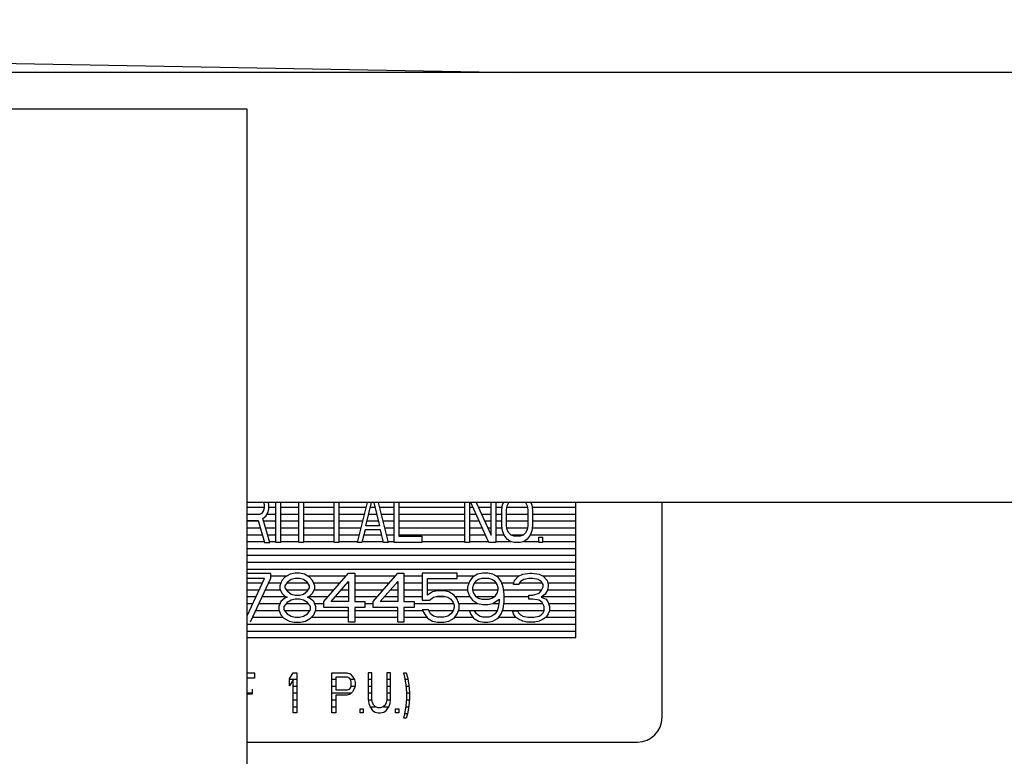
# Model space of a CAD drawing. Header units: millimetres. Extents: x 0 to 5600, y -1552 to 3960.
# Tile 68 of 199: x 2897 to 2977, y 1077 to 1137. Entities that reach past the tile are written whole.
import ezdxf

# ---------------------------------------------------------------- set-up
doc = ezdxf.new("R2010")
doc.units = ezdxf.units.MM
doc.header["$LTSCALE"] = 308
doc.layers.get('0').update_dxf_attribs({"linetype": 'CONTINUOUS'})
doc.layers.add('06___PRT_ALL_SURFS', color=7, linetype='CONTINUOUS')

msp = doc.modelspace()

# ---------------------------------------------------------------- linework, layer by layer
at = {"color": 7, "linetype": 'Continuous'}
for p, q in [((2691.49, 1137.157), (2936.962, 1132.873)), ((3027.582, 1132.873), (2777.582, 1132.873)), ((3027.582, 1097.873), (2915.082, 1097.873)), ((2916.3, 1097.006), (2916.425, 1097.176)), ((2916.425, 1097.176), (2916.488, 1097.431)), ((2916.488, 1097.686), (2916.442, 1097.873)), ((2916.488, 1097.431), (2916.488, 1097.686)), ((2916.8, 1097.091), (2916.863, 1097.346)), ((2916.863, 1097.686), (2916.817, 1097.873)), ((2916.863, 1097.346), (2916.863, 1097.686)), ((2917.425, 1094.623), (2917.425, 1097.873)), ((2917.8, 1097.873), (2917.8, 1094.623)), ((2919.3, 1094.623), (2919.3, 1097.873)), ((2919.675, 1097.873), (2919.675, 1094.623)), ((2922.175, 1094.623), (2922.175, 1097.873)), ((2922.55, 1097.873), (2922.55, 1094.623)), ((2924.05, 1094.623), (2924.863, 1097.873)), ((2924.738, 1095.984), (2925.2, 1097.873)), ((2925.401, 1097.873), (2925.863, 1095.984)), ((2925.738, 1097.873), (2926.55, 1094.623)), ((2927.05, 1094.623), (2927.05, 1097.873)), ((2927.425, 1097.873), (2927.425, 1095.133)), ((2932.8, 1094.623), (2932.8, 1097.873)), ((2933.175, 1097.873), (2933.175, 1094.623)), ((2934.738, 1094.623), (2933.282, 1097.873)), ((2933.707, 1097.873), (2934.925, 1095.218)), ((2934.925, 1095.218), (2934.925, 1097.873)), ((2935.3, 1097.873), (2935.3, 1094.623)), ((2935.8, 1097.261), (2935.863, 1097.686)), ((2935.8, 1095.984), (2935.8, 1097.261)), ((2935.863, 1097.686), (2935.931, 1097.873)), ((2936.175, 1097.261), (2936.238, 1097.601)), ((2936.175, 1095.984), (2936.175, 1097.261)), ((2936.238, 1097.601), (2936.363, 1097.857)), ((2937.738, 1097.857), (2937.863, 1097.601)), ((2937.863, 1097.601), (2937.925, 1097.261)), ((2937.925, 1097.261), (2937.925, 1095.984)), ((2938.169, 1097.873), (2938.238, 1097.686)), ((2938.238, 1097.686), (2938.3, 1097.261)), ((2938.3, 1097.261), (2938.3, 1095.984)), ((2941.832, 1086.873), (2941.832, 1097.873)), ((2948.832, 1080.373), (2948.832, 1097.873)), ((2915.082, 1096.921), (2916.113, 1096.921)), ((2915.082, 1096.41), (2915.988, 1096.41)), ((2915.988, 1096.41), (2916.488, 1094.623)), ((2916.113, 1096.921), (2916.3, 1097.006)), ((2916.363, 1096.58), (2916.613, 1096.75)), ((2916.925, 1094.623), (2916.363, 1096.58)), ((2916.613, 1096.75), (2916.8, 1097.091)), ((2924.675, 1095.644), (2924.425, 1094.623)), ((2925.925, 1095.644), (2924.675, 1095.644)), ((2925.863, 1095.984), (2924.738, 1095.984)), ((2926.175, 1094.623), (2925.925, 1095.644)), ((2935.863, 1095.559), (2935.8, 1095.984)), ((2935.988, 1095.218), (2935.863, 1095.559)), ((2936.238, 1095.644), (2936.175, 1095.984)), ((2936.363, 1095.389), (2936.238, 1095.644)), ((2937.863, 1095.644), (2937.738, 1095.389)), ((2937.925, 1095.984), (2937.863, 1095.644)), ((2938.238, 1095.559), (2938.113, 1095.218)), ((2938.3, 1095.984), (2938.238, 1095.559)), ((2927.425, 1095.133), (2929.3, 1095.133)), ((2929.3, 1095.133), (2929.3, 1094.623)), ((2936.238, 1094.878), (2935.988, 1095.218)), ((2936.488, 1094.708), (2936.238, 1094.878)), ((2936.55, 1095.218), (2936.363, 1095.389)), ((2936.8, 1095.133), (2936.55, 1095.218)), ((2937.3, 1095.133), (2936.8, 1095.133)), ((2937.55, 1095.218), (2937.3, 1095.133)), ((2937.738, 1095.389), (2937.55, 1095.218)), ((2937.863, 1094.878), (2937.613, 1094.708)), ((2938.113, 1095.218), (2937.863, 1094.878)), ((2938.8, 1095.048), (2939.113, 1095.048)), ((2938.8, 1094.623), (2938.8, 1095.048)), ((2939.113, 1095.048), (2939.113, 1094.623)), ((2916.488, 1094.623), (2916.925, 1094.623)), ((2917.8, 1094.623), (2917.425, 1094.623)), ((2919.675, 1094.623), (2919.3, 1094.623)), ((2922.55, 1094.623), (2922.175, 1094.623)), ((2924.425, 1094.623), (2924.05, 1094.623)), ((2926.55, 1094.623), (2926.175, 1094.623)), ((2929.3, 1094.623), (2927.05, 1094.623)), ((2933.175, 1094.623), (2932.8, 1094.623)), ((2935.3, 1094.623), (2934.738, 1094.623)), ((2936.8, 1094.623), (2936.488, 1094.708)), ((2937.3, 1094.623), (2936.8, 1094.623)), ((2937.613, 1094.708), (2937.3, 1094.623)), ((2939.113, 1094.623), (2938.8, 1094.623)), ((2915.082, 1092.123), (2916.998, 1092.123)), ((2915.082, 1088.659), (2916.498, 1091.697)), ((2916.498, 1091.697), (2915.082, 1091.697)), ((2916.998, 1091.697), (2915.332, 1088.123)), ((2916.998, 1092.123), (2916.998, 1091.697)), ((2918.165, 1091.782), (2917.915, 1091.527)), ((2918.582, 1092.038), (2918.165, 1091.782)), ((2918.665, 1091.612), (2918.332, 1091.357)), ((2918.998, 1092.123), (2918.582, 1092.038)), ((2918.998, 1091.697), (2918.665, 1091.612)), ((2919.332, 1092.123), (2918.998, 1092.123)), ((2919.332, 1091.697), (2918.998, 1091.697)), ((2919.748, 1092.038), (2919.332, 1092.123)), ((2919.665, 1091.612), (2919.332, 1091.697)), ((2919.998, 1091.357), (2919.665, 1091.612)), ((2920.165, 1091.782), (2919.748, 1092.038)), ((2920.415, 1091.527), (2920.165, 1091.782)), ((2921.332, 1089.825), (2923.332, 1092.123)), ((2923.332, 1092.123), (2923.832, 1092.123)), ((2923.832, 1092.123), (2923.832, 1089.825)), ((2925.332, 1089.825), (2927.332, 1092.123)), ((2927.332, 1092.123), (2927.832, 1092.123)), ((2927.832, 1092.123), (2927.832, 1089.825)), ((2932.165, 1092.123), (2929.332, 1092.123)), ((2929.332, 1092.123), (2929.332, 1089.91)), ((2929.748, 1091.697), (2932.165, 1091.697)), ((2929.748, 1090.335), (2929.748, 1091.697)), ((2932.165, 1091.697), (2932.165, 1092.123)), ((2933.415, 1091.782), (2933.165, 1091.442)), ((2933.832, 1092.038), (2933.415, 1091.782)), ((2933.915, 1091.612), (2933.665, 1091.442)), ((2934.248, 1092.123), (2933.832, 1092.038)), ((2934.165, 1091.697), (2933.915, 1091.612)), ((2934.748, 1091.697), (2934.165, 1091.697)), ((2934.665, 1092.123), (2934.248, 1092.123)), ((2935.082, 1092.038), (2934.665, 1092.123)), ((2934.998, 1091.612), (2934.748, 1091.697)), ((2935.248, 1091.442), (2934.998, 1091.612)), ((2935.498, 1091.782), (2935.082, 1092.038)), ((2935.748, 1091.442), (2935.498, 1091.782)), ((2936.832, 1091.527), (2937.165, 1091.867)), ((2937.165, 1091.867), (2937.498, 1092.038)), ((2937.582, 1091.612), (2937.332, 1091.442)), ((2937.498, 1092.038), (2938.082, 1092.123)), ((2937.998, 1091.697), (2937.582, 1091.612)), ((2938.332, 1091.697), (2937.998, 1091.697)), ((2938.082, 1092.123), (2938.248, 1092.123)), ((2938.248, 1092.123), (2938.832, 1092.038)), ((2938.748, 1091.612), (2938.332, 1091.697)), ((2938.998, 1091.442), (2938.748, 1091.612)), ((2938.832, 1092.038), (2939.165, 1091.867)), ((2939.165, 1091.867), (2939.498, 1091.527)), ((2917.915, 1091.527), (2917.748, 1091.101)), ((2917.748, 1091.101), (2917.748, 1090.846)), ((2917.748, 1090.846), (2917.915, 1090.506)), ((2918.332, 1091.357), (2918.165, 1091.101)), ((2918.165, 1091.101), (2918.165, 1090.931)), ((2918.165, 1090.931), (2918.332, 1090.676)), ((2920.165, 1091.101), (2919.998, 1091.357)), ((2919.998, 1090.676), (2920.165, 1090.931)), ((2920.165, 1090.931), (2920.165, 1091.101)), ((2920.582, 1091.101), (2920.415, 1091.527)), ((2920.415, 1090.506), (2920.582, 1090.846)), ((2920.582, 1090.846), (2920.582, 1091.101)), ((2921.915, 1089.825), (2923.332, 1091.442)), ((2923.332, 1091.442), (2923.332, 1089.825)), ((2925.915, 1089.825), (2927.332, 1091.442)), ((2927.332, 1091.442), (2927.332, 1089.825)), ((2933.165, 1091.442), (2932.998, 1091.016)), ((2932.998, 1091.016), (2932.998, 1090.676)), ((2933.498, 1091.186), (2933.415, 1090.931)), ((2933.415, 1090.931), (2933.415, 1090.761)), ((2933.415, 1090.761), (2933.498, 1090.506)), ((2933.665, 1091.442), (2933.498, 1091.186)), ((2935.415, 1091.186), (2935.248, 1091.442)), ((2935.498, 1090.931), (2935.415, 1091.186)), ((2935.415, 1090.506), (2935.498, 1090.761)), ((2935.498, 1090.761), (2935.498, 1090.931)), ((2935.915, 1091.016), (2935.748, 1091.442)), ((2935.998, 1090.421), (2935.915, 1091.016)), ((2936.748, 1091.186), (2936.832, 1091.527)), ((2937.165, 1091.186), (2936.748, 1091.186)), ((2937.332, 1091.442), (2937.165, 1091.186)), ((2939.165, 1091.186), (2938.998, 1091.442)), ((2938.998, 1090.676), (2939.165, 1091.016)), ((2939.165, 1091.016), (2939.165, 1091.186)), ((2939.498, 1091.527), (2939.582, 1091.186)), ((2939.582, 1091.016), (2939.498, 1090.676)), ((2939.582, 1091.186), (2939.582, 1091.016)), ((2918.165, 1090.08), (2917.832, 1089.825)), ((2917.915, 1090.506), (2918.165, 1090.25)), ((2918.165, 1090.25), (2918.332, 1090.165)), ((2918.332, 1090.165), (2918.165, 1090.08)), ((2918.332, 1090.676), (2918.665, 1090.421)), ((2918.665, 1090.421), (2918.998, 1090.335)), ((2918.998, 1089.995), (2918.665, 1089.91)), ((2918.998, 1090.335), (2919.332, 1090.335)), ((2919.332, 1089.995), (2918.998, 1089.995)), ((2919.332, 1090.335), (2919.665, 1090.421)), ((2919.665, 1089.91), (2919.332, 1089.995)), ((2919.665, 1090.421), (2919.998, 1090.676)), ((2919.998, 1090.165), (2920.165, 1090.25)), ((2920.165, 1090.08), (2919.998, 1090.165)), ((2920.165, 1090.25), (2920.415, 1090.506)), ((2920.498, 1089.825), (2920.165, 1090.08)), ((2930.165, 1090.591), (2929.748, 1090.335)), ((2929.915, 1089.91), (2930.248, 1090.165)), ((2930.582, 1090.676), (2930.165, 1090.591)), ((2930.248, 1090.165), (2930.582, 1090.25)), ((2931.082, 1090.676), (2930.582, 1090.676)), ((2930.582, 1090.25), (2931.082, 1090.25)), ((2931.498, 1090.591), (2931.082, 1090.676)), ((2931.082, 1090.25), (2931.415, 1090.165)), ((2931.415, 1090.165), (2931.665, 1089.995)), ((2931.915, 1090.335), (2931.498, 1090.591)), ((2931.665, 1089.995), (2931.832, 1089.74)), ((2932.165, 1089.995), (2931.915, 1090.335)), ((2932.332, 1089.569), (2932.165, 1089.995)), ((2932.998, 1090.676), (2933.165, 1090.25)), ((2933.165, 1090.25), (2933.415, 1089.91)), ((2933.498, 1090.506), (2933.665, 1090.25)), ((2933.665, 1090.25), (2933.915, 1090.08)), ((2933.915, 1090.08), (2934.165, 1089.995)), ((2934.165, 1089.995), (2934.748, 1089.995)), ((2934.748, 1089.995), (2934.998, 1090.08)), ((2934.998, 1090.08), (2935.248, 1090.25)), ((2935.082, 1089.655), (2935.582, 1089.995)), ((2935.248, 1090.25), (2935.415, 1090.506)), ((2935.582, 1089.995), (2935.582, 1089.825)), ((2935.998, 1089.825), (2935.998, 1090.421)), ((2937.998, 1090.335), (2938.332, 1090.335)), ((2937.998, 1089.995), (2937.998, 1090.335)), ((2938.332, 1089.995), (2937.998, 1089.995)), ((2938.332, 1090.335), (2938.832, 1090.506)), ((2938.832, 1089.91), (2938.332, 1089.995)), ((2938.832, 1090.506), (2938.998, 1090.676)), ((2939.332, 1090.421), (2938.998, 1090.165)), ((2938.998, 1090.165), (2939.415, 1089.995)), ((2939.498, 1090.676), (2939.332, 1090.421)), ((2939.415, 1089.995), (2939.582, 1089.74)), ((2917.832, 1089.825), (2917.665, 1089.399)), ((2917.665, 1089.399), (2917.665, 1089.144)), ((2917.665, 1089.144), (2917.832, 1088.718)), ((2918.332, 1089.74), (2918.082, 1089.399)), ((2918.082, 1089.399), (2918.082, 1089.144)), ((2918.082, 1089.144), (2918.332, 1088.804)), ((2918.665, 1089.91), (2918.332, 1089.74)), ((2919.998, 1089.74), (2919.665, 1089.91)), ((2920.248, 1089.399), (2919.998, 1089.74)), ((2919.998, 1088.804), (2920.248, 1089.144)), ((2920.248, 1089.144), (2920.248, 1089.399)), ((2920.665, 1089.399), (2920.498, 1089.825)), ((2920.498, 1088.718), (2920.665, 1089.144)), ((2920.665, 1089.144), (2920.665, 1089.399)), ((2921.332, 1089.314), (2921.332, 1089.825)), ((2923.332, 1089.314), (2921.332, 1089.314)), ((2923.332, 1089.825), (2921.915, 1089.825)), ((2923.332, 1088.123), (2923.332, 1089.314)), ((2923.832, 1089.825), (2924.665, 1089.825)), ((2924.665, 1089.314), (2923.832, 1089.314)), ((2923.832, 1089.314), (2923.832, 1088.123)), ((2924.665, 1089.825), (2924.665, 1089.314)), ((2925.332, 1089.314), (2925.332, 1089.825)), ((2927.332, 1089.314), (2925.332, 1089.314)), ((2927.332, 1089.825), (2925.915, 1089.825)), ((2927.332, 1088.123), (2927.332, 1089.314)), ((2927.832, 1089.825), (2928.665, 1089.825)), ((2928.665, 1089.314), (2927.832, 1089.314)), ((2927.832, 1089.314), (2927.832, 1088.123)), ((2928.665, 1089.825), (2928.665, 1089.314)), ((2929.332, 1089.91), (2929.915, 1089.91)), ((2929.832, 1089.144), (2929.332, 1089.144)), ((2929.332, 1089.144), (2929.498, 1088.804)), ((2929.998, 1088.804), (2929.832, 1089.144)), ((2931.832, 1089.74), (2931.915, 1089.484)), ((2931.915, 1089.314), (2931.832, 1089.059)), ((2931.915, 1089.484), (2931.915, 1089.314)), ((2932.165, 1088.804), (2932.332, 1089.229)), ((2932.332, 1089.229), (2932.332, 1089.569)), ((2933.415, 1089.91), (2933.832, 1089.655)), ((2933.832, 1089.655), (2934.248, 1089.569)), ((2934.248, 1089.569), (2934.665, 1089.569)), ((2934.665, 1089.569), (2935.082, 1089.655)), ((2935.498, 1089.314), (2935.415, 1089.059)), ((2935.582, 1089.825), (2935.498, 1089.314)), ((2935.748, 1088.804), (2935.915, 1089.229)), ((2935.915, 1089.229), (2935.998, 1089.825)), ((2939.082, 1089.74), (2938.832, 1089.91)), ((2939.248, 1089.399), (2939.082, 1089.74)), ((2939.248, 1089.059), (2939.248, 1089.399)), ((2939.582, 1089.74), (2939.665, 1089.399)), ((2939.665, 1089.399), (2939.665, 1089.059)), ((2917.832, 1088.718), (2918.082, 1088.463)), ((2918.082, 1088.463), (2918.498, 1088.208)), ((2918.332, 1088.804), (2918.665, 1088.633)), ((2918.665, 1088.633), (2918.998, 1088.548)), ((2918.998, 1088.548), (2919.332, 1088.548)), ((2919.332, 1088.548), (2919.665, 1088.633)), ((2919.665, 1088.633), (2919.998, 1088.804)), ((2919.832, 1088.208), (2920.248, 1088.463)), ((2920.248, 1088.463), (2920.498, 1088.718)), ((2929.498, 1088.804), (2929.748, 1088.463)), ((2929.748, 1088.463), (2930.165, 1088.208)), ((2930.248, 1088.633), (2929.998, 1088.804)), ((2930.582, 1088.548), (2930.248, 1088.633)), ((2931.082, 1088.548), (2930.582, 1088.548)), ((2931.415, 1088.633), (2931.082, 1088.548)), ((2931.665, 1088.804), (2931.415, 1088.633)), ((2931.498, 1088.208), (2931.915, 1088.463)), ((2931.832, 1089.059), (2931.665, 1088.804)), ((2931.915, 1088.463), (2932.165, 1088.804)), ((2933.582, 1089.059), (2933.165, 1089.059)), ((2933.165, 1089.059), (2933.248, 1088.804)), ((2933.248, 1088.804), (2933.498, 1088.463)), ((2933.498, 1088.463), (2933.915, 1088.208)), ((2933.748, 1088.804), (2933.582, 1089.059)), ((2933.998, 1088.633), (2933.748, 1088.804)), ((2934.248, 1088.548), (2933.998, 1088.633)), ((2934.748, 1088.548), (2934.248, 1088.548)), ((2934.998, 1088.633), (2934.748, 1088.548)), ((2935.248, 1088.804), (2934.998, 1088.633)), ((2935.082, 1088.208), (2935.498, 1088.463)), ((2935.415, 1089.059), (2935.248, 1088.804)), ((2935.498, 1088.463), (2935.748, 1088.804)), ((2936.665, 1089.059), (2937.082, 1089.059)), ((2936.748, 1088.804), (2936.665, 1089.059)), ((2936.915, 1088.548), (2936.748, 1088.804)), ((2937.165, 1088.378), (2936.915, 1088.548)), ((2937.082, 1089.059), (2937.165, 1088.889)), ((2937.165, 1088.889), (2937.332, 1088.718)), ((2937.498, 1088.208), (2937.165, 1088.378)), ((2937.332, 1088.718), (2937.498, 1088.633)), ((2937.498, 1088.633), (2937.915, 1088.548)), ((2937.915, 1088.548), (2938.415, 1088.548)), ((2938.415, 1088.548), (2938.832, 1088.633)), ((2938.832, 1088.633), (2938.998, 1088.718)), ((2939.165, 1088.378), (2938.832, 1088.208)), ((2938.998, 1088.718), (2939.165, 1088.889)), ((2939.165, 1088.889), (2939.248, 1089.059)), ((2939.415, 1088.548), (2939.165, 1088.378)), ((2939.582, 1088.804), (2939.415, 1088.548)), ((2939.665, 1089.059), (2939.582, 1088.804)), ((2918.498, 1088.208), (2918.915, 1088.123)), ((2918.915, 1088.123), (2919.415, 1088.123)), ((2919.415, 1088.123), (2919.832, 1088.208)), ((2923.832, 1088.123), (2923.332, 1088.123)), ((2927.832, 1088.123), (2927.332, 1088.123)), ((2930.165, 1088.208), (2930.582, 1088.123)), ((2930.582, 1088.123), (2931.082, 1088.123)), ((2931.082, 1088.123), (2931.498, 1088.208)), ((2933.915, 1088.208), (2934.332, 1088.123)), ((2934.332, 1088.123), (2934.665, 1088.123)), ((2934.665, 1088.123), (2935.082, 1088.208)), ((2937.832, 1088.123), (2937.498, 1088.208)), ((2938.498, 1088.123), (2937.832, 1088.123)), ((2938.832, 1088.208), (2938.498, 1088.123)), ((2915.082, 1086.873), (2941.832, 1086.873)), ((2915.082, 1083.998), (2915.687, 1083.998)), ((2915.687, 1083.583), (2915.082, 1083.583)), ((2915.687, 1083.998), (2915.687, 1083.583)), ((2918.531, 1083.514), (2918.835, 1083.998)), ((2918.835, 1083.998), (2919.14, 1083.998)), ((2919.14, 1083.998), (2919.14, 1080.748)), ((2921.984, 1083.998), (2923.203, 1083.998)), ((2921.984, 1080.748), (2921.984, 1083.998)), ((2923.253, 1083.652), (2922.289, 1083.652)), ((2922.289, 1083.652), (2922.289, 1082.615)), ((2923.203, 1083.998), (2923.457, 1083.929)), ((2923.406, 1083.583), (2923.253, 1083.652)), ((2923.507, 1083.444), (2923.406, 1083.583)), ((2923.457, 1083.929), (2923.66, 1083.721)), ((2923.66, 1083.721), (2923.812, 1083.444)), ((2925.234, 1083.998), (2924.929, 1083.998)), ((2924.929, 1083.998), (2924.929, 1081.854)), ((2925.234, 1081.854), (2925.234, 1083.998)), ((2926.757, 1083.998), (2926.453, 1083.998)), ((2926.453, 1083.998), (2926.453, 1081.854)), ((2926.757, 1081.854), (2926.757, 1083.998)), ((2927.824, 1083.998), (2928.027, 1083.998)), ((2927.925, 1083.652), (2927.824, 1083.998)), ((2928.027, 1083.03), (2927.925, 1083.652)), ((2928.027, 1083.998), (2928.128, 1083.652)), ((2928.128, 1083.652), (2928.23, 1083.03)), ((2918.531, 1082.96), (2918.531, 1083.514)), ((2918.835, 1083.444), (2918.531, 1082.96)), ((2918.835, 1080.748), (2918.835, 1083.444)), ((2923.406, 1082.684), (2923.507, 1082.822)), ((2923.558, 1083.237), (2923.507, 1083.444)), ((2923.507, 1082.822), (2923.558, 1083.03)), ((2923.558, 1083.03), (2923.558, 1083.237)), ((2923.812, 1082.753), (2923.66, 1082.476)), ((2923.812, 1083.444), (2923.863, 1083.237)), ((2923.863, 1082.96), (2923.812, 1082.753)), ((2923.863, 1083.237), (2923.863, 1082.96)), ((2928.078, 1082.407), (2928.027, 1083.03)), ((2928.23, 1083.03), (2928.281, 1082.407)), ((2915.484, 1082.269), (2915.082, 1082.269)), ((2915.484, 1082.684), (2915.484, 1082.269)), ((2922.289, 1082.615), (2923.253, 1082.615)), ((2923.203, 1082.2), (2922.289, 1082.2)), ((2922.289, 1082.2), (2922.289, 1080.748)), ((2923.457, 1082.269), (2923.203, 1082.2)), ((2923.253, 1082.615), (2923.406, 1082.684)), ((2923.66, 1082.476), (2923.457, 1082.269)), ((2928.078, 1081.923), (2928.078, 1082.407)), ((2928.281, 1082.407), (2928.281, 1081.923)), ((2924.929, 1081.854), (2924.98, 1081.508)), ((2924.98, 1081.508), (2925.081, 1081.232)), ((2925.081, 1081.232), (2925.285, 1080.955)), ((2925.285, 1081.577), (2925.234, 1081.854)), ((2925.386, 1081.37), (2925.285, 1081.577)), ((2925.539, 1081.232), (2925.386, 1081.37)), ((2925.742, 1081.163), (2925.539, 1081.232)), ((2925.945, 1081.163), (2925.742, 1081.163)), ((2926.148, 1081.232), (2925.945, 1081.163)), ((2926.3, 1081.37), (2926.148, 1081.232)), ((2926.402, 1081.577), (2926.3, 1081.37)), ((2926.453, 1081.854), (2926.402, 1081.577)), ((2926.402, 1080.955), (2926.605, 1081.232)), ((2926.605, 1081.232), (2926.707, 1081.508)), ((2926.707, 1081.508), (2926.757, 1081.854)), ((2927.925, 1080.679), (2928.027, 1081.301)), ((2928.027, 1081.301), (2928.078, 1081.923)), ((2928.23, 1081.301), (2928.128, 1080.679)), ((2928.281, 1081.923), (2928.23, 1081.301)), ((2919.14, 1080.748), (2918.835, 1080.748)), ((2922.289, 1080.748), (2921.984, 1080.748)), ((2924.269, 1081.093), (2924.523, 1081.093)), ((2924.269, 1080.748), (2924.269, 1081.093)), ((2924.523, 1080.748), (2924.269, 1080.748)), ((2924.523, 1081.093), (2924.523, 1080.748)), ((2925.285, 1080.955), (2925.488, 1080.817)), ((2925.488, 1080.817), (2925.742, 1080.748)), ((2925.742, 1080.748), (2925.945, 1080.748)), ((2925.945, 1080.748), (2926.199, 1080.817)), ((2926.199, 1080.817), (2926.402, 1080.955)), ((2927.164, 1081.093), (2927.417, 1081.093)), ((2927.164, 1080.748), (2927.164, 1081.093)), ((2927.417, 1080.748), (2927.164, 1080.748)), ((2927.417, 1081.093), (2927.417, 1080.748)), ((2927.824, 1080.333), (2927.925, 1080.679)), ((2928.027, 1080.333), (2927.824, 1080.333)), ((2928.128, 1080.679), (2928.027, 1080.333)), ((2915.082, 1078.373), (2946.832, 1078.373))]:
    msp.add_line(p, q, dxfattribs=at)
at = {"color": 2, "linetype": 'Continuous'}
for p, q in [((2915.082, 1097.493), (2916.488, 1097.493)), ((2916.863, 1097.493), (2917.425, 1097.493)), ((2917.8, 1097.493), (2919.3, 1097.493)), ((2919.675, 1097.493), (2922.175, 1097.493)), ((2922.55, 1097.493), (2924.768, 1097.493)), ((2925.107, 1097.493), (2925.494, 1097.493)), ((2925.833, 1097.493), (2927.05, 1097.493)), ((2927.425, 1097.493), (2932.8, 1097.493)), ((2933.175, 1097.493), (2933.453, 1097.493)), ((2933.881, 1097.493), (2934.925, 1097.493)), ((2935.3, 1097.493), (2935.834, 1097.493)), ((2936.218, 1097.493), (2937.883, 1097.493)), ((2938.266, 1097.493), (2941.832, 1097.493)), ((2915.082, 1096.933), (2916.139, 1096.933)), ((2915.082, 1096.373), (2915.998, 1096.373)), ((2916.422, 1096.373), (2917.425, 1096.373)), ((2916.713, 1096.933), (2917.425, 1096.933)), ((2917.8, 1096.933), (2919.3, 1096.933)), ((2917.8, 1096.373), (2919.3, 1096.373)), ((2919.675, 1096.933), (2922.175, 1096.933)), ((2919.675, 1096.373), (2922.175, 1096.373)), ((2922.55, 1096.933), (2924.628, 1096.933)), ((2922.55, 1096.373), (2924.488, 1096.373)), ((2924.833, 1096.373), (2925.768, 1096.373)), ((2924.97, 1096.933), (2925.631, 1096.933)), ((2925.973, 1096.933), (2927.05, 1096.933)), ((2926.113, 1096.373), (2927.05, 1096.373)), ((2927.425, 1096.933), (2932.8, 1096.933)), ((2927.425, 1096.373), (2932.8, 1096.373)), ((2933.175, 1096.933), (2933.703, 1096.933)), ((2933.175, 1096.373), (2933.954, 1096.373)), ((2934.138, 1096.933), (2934.925, 1096.933)), ((2934.395, 1096.373), (2934.925, 1096.373)), ((2935.3, 1096.933), (2935.8, 1096.933)), ((2935.3, 1096.373), (2935.8, 1096.373)), ((2936.175, 1096.933), (2937.925, 1096.933)), ((2936.175, 1096.373), (2937.925, 1096.373)), ((2938.3, 1096.933), (2941.832, 1096.933)), ((2938.3, 1096.373), (2941.832, 1096.373)), ((2915.082, 1095.813), (2916.155, 1095.813)), ((2916.583, 1095.813), (2917.425, 1095.813)), ((2917.8, 1095.813), (2919.3, 1095.813)), ((2919.675, 1095.813), (2922.175, 1095.813)), ((2922.55, 1095.813), (2924.348, 1095.813)), ((2926.253, 1095.813), (2927.05, 1095.813)), ((2927.425, 1095.813), (2932.8, 1095.813)), ((2933.175, 1095.813), (2934.205, 1095.813)), ((2934.652, 1095.813), (2934.925, 1095.813)), ((2935.3, 1095.813), (2935.825, 1095.813)), ((2936.207, 1095.813), (2937.894, 1095.813)), ((2938.275, 1095.813), (2941.832, 1095.813)), ((2915.082, 1095.253), (2916.311, 1095.253)), ((2916.744, 1095.253), (2917.425, 1095.253)), ((2917.8, 1095.253), (2919.3, 1095.253)), ((2919.675, 1095.253), (2922.175, 1095.253)), ((2922.55, 1095.253), (2924.208, 1095.253)), ((2924.579, 1095.253), (2926.021, 1095.253)), ((2926.393, 1095.253), (2927.05, 1095.253)), ((2927.425, 1095.253), (2932.8, 1095.253)), ((2933.175, 1095.253), (2934.456, 1095.253)), ((2934.91, 1095.253), (2934.925, 1095.253)), ((2935.3, 1095.253), (2935.975, 1095.253)), ((2936.513, 1095.253), (2937.588, 1095.253)), ((2938.125, 1095.253), (2941.832, 1095.253)), ((2915.082, 1094.693), (2916.468, 1094.693)), ((2915.082, 1094.133), (2941.832, 1094.133)), ((2916.905, 1094.693), (2917.425, 1094.693)), ((2917.8, 1094.693), (2919.3, 1094.693)), ((2919.675, 1094.693), (2922.175, 1094.693)), ((2922.55, 1094.693), (2924.068, 1094.693)), ((2924.442, 1094.693), (2926.158, 1094.693)), ((2926.533, 1094.693), (2927.05, 1094.693)), ((2929.3, 1094.693), (2932.8, 1094.693)), ((2933.175, 1094.693), (2934.706, 1094.693)), ((2935.3, 1094.693), (2936.543, 1094.693)), ((2937.557, 1094.693), (2938.8, 1094.693)), ((2939.113, 1094.693), (2941.832, 1094.693)), ((2915.082, 1093.573), (2941.832, 1093.573)), ((2915.082, 1093.013), (2941.832, 1093.013)), ((2915.082, 1092.453), (2941.832, 1092.453)), ((2916.998, 1091.893), (2918.345, 1091.893)), ((2919.985, 1091.893), (2923.131, 1091.893)), ((2923.832, 1091.893), (2927.131, 1091.893)), ((2927.832, 1091.893), (2929.332, 1091.893)), ((2932.165, 1091.893), (2933.595, 1091.893)), ((2935.318, 1091.893), (2937.214, 1091.893)), ((2939.115, 1091.893), (2941.832, 1091.893)), ((2915.082, 1091.333), (2916.328, 1091.333)), ((2915.082, 1090.773), (2916.067, 1090.773)), ((2916.567, 1090.773), (2917.784, 1090.773)), ((2916.828, 1091.333), (2917.839, 1091.333)), ((2918.268, 1090.773), (2920.061, 1090.773)), ((2918.316, 1091.333), (2920.014, 1091.333)), ((2920.491, 1091.333), (2922.644, 1091.333)), ((2920.546, 1090.773), (2922.157, 1090.773)), ((2922.745, 1090.773), (2923.332, 1090.773)), ((2923.236, 1091.333), (2923.332, 1091.333)), ((2923.832, 1091.333), (2926.644, 1091.333)), ((2923.832, 1090.773), (2926.157, 1090.773)), ((2926.745, 1090.773), (2927.332, 1090.773)), ((2927.236, 1091.333), (2927.332, 1091.333)), ((2927.832, 1091.333), (2929.332, 1091.333)), ((2927.832, 1090.773), (2929.332, 1090.773)), ((2929.748, 1091.333), (2933.122, 1091.333)), ((2929.748, 1090.773), (2932.998, 1090.773)), ((2933.415, 1090.773), (2935.498, 1090.773)), ((2933.594, 1091.333), (2935.319, 1091.333)), ((2935.791, 1091.333), (2936.784, 1091.333)), ((2935.949, 1090.773), (2939.046, 1090.773)), ((2937.26, 1091.333), (2939.069, 1091.333)), ((2939.522, 1090.773), (2941.832, 1090.773)), ((2939.546, 1091.333), (2941.832, 1091.333)), ((2915.082, 1090.213), (2915.806, 1090.213)), ((2916.306, 1090.213), (2918.239, 1090.213)), ((2920.091, 1090.213), (2921.669, 1090.213)), ((2922.255, 1090.213), (2923.332, 1090.213)), ((2923.832, 1090.213), (2925.669, 1090.213)), ((2926.255, 1090.213), (2927.332, 1090.213)), ((2927.832, 1090.213), (2929.332, 1090.213)), ((2930.434, 1090.213), (2931.229, 1090.213)), ((2932.005, 1090.213), (2933.192, 1090.213)), ((2933.72, 1090.213), (2935.193, 1090.213)), ((2935.998, 1090.213), (2937.998, 1090.213)), ((2939.06, 1090.213), (2941.832, 1090.213)), ((2915.082, 1089.653), (2915.545, 1089.653)), ((2916.045, 1089.653), (2917.764, 1089.653)), ((2918.268, 1089.653), (2920.062, 1089.653)), ((2920.566, 1089.653), (2921.332, 1089.653)), ((2924.665, 1089.653), (2925.332, 1089.653)), ((2928.665, 1089.653), (2931.86, 1089.653)), ((2932.299, 1089.653), (2933.841, 1089.653)), ((2935.072, 1089.653), (2935.553, 1089.653)), ((2935.974, 1089.653), (2939.124, 1089.653)), ((2939.603, 1089.653), (2941.832, 1089.653)), ((2915.523, 1088.533), (2918.013, 1088.533)), ((2915.784, 1089.093), (2917.685, 1089.093)), ((2918.119, 1089.093), (2920.211, 1089.093)), ((2920.316, 1088.533), (2923.332, 1088.533)), ((2920.645, 1089.093), (2923.332, 1089.093)), ((2923.832, 1089.093), (2927.332, 1089.093)), ((2923.832, 1088.533), (2927.332, 1088.533)), ((2927.832, 1089.093), (2929.357, 1089.093)), ((2927.832, 1088.533), (2929.697, 1088.533)), ((2929.857, 1089.093), (2931.843, 1089.093)), ((2931.966, 1088.533), (2933.447, 1088.533)), ((2932.278, 1089.093), (2935.426, 1089.093)), ((2935.549, 1088.533), (2936.938, 1088.533)), ((2935.861, 1089.093), (2939.248, 1089.093)), ((2939.392, 1088.533), (2941.832, 1088.533)), ((2939.665, 1089.093), (2941.832, 1089.093)), ((2915.082, 1087.973), (2941.832, 1087.973)), ((2915.082, 1087.413), (2941.832, 1087.413)), ((2918.531, 1083.493), (2919.14, 1083.493)), ((2918.835, 1082.933), (2919.14, 1082.933)), ((2921.984, 1083.493), (2922.289, 1083.493)), ((2921.984, 1082.933), (2922.289, 1082.933)), ((2923.472, 1083.493), (2923.785, 1083.493)), ((2923.534, 1082.933), (2923.856, 1082.933)), ((2924.929, 1083.493), (2925.234, 1083.493)), ((2924.929, 1082.933), (2925.234, 1082.933)), ((2926.453, 1083.493), (2926.757, 1083.493)), ((2926.453, 1082.933), (2926.757, 1082.933)), ((2927.951, 1083.493), (2928.154, 1083.493)), ((2928.035, 1082.933), (2928.238, 1082.933)), ((2915.082, 1082.373), (2915.484, 1082.373)), ((2918.835, 1082.373), (2919.14, 1082.373)), ((2921.984, 1082.373), (2923.558, 1082.373)), ((2924.929, 1082.373), (2925.234, 1082.373)), ((2926.453, 1082.373), (2926.757, 1082.373)), ((2928.078, 1082.373), (2928.281, 1082.373)), ((2918.835, 1081.813), (2919.14, 1081.813)), ((2918.835, 1081.253), (2919.14, 1081.253)), ((2921.984, 1081.813), (2922.289, 1081.813)), ((2921.984, 1081.253), (2922.289, 1081.253)), ((2924.935, 1081.813), (2925.241, 1081.813)), ((2925.074, 1081.253), (2925.515, 1081.253)), ((2926.171, 1081.253), (2926.613, 1081.253)), ((2926.445, 1081.813), (2926.751, 1081.813)), ((2928.019, 1081.253), (2928.222, 1081.253)), ((2928.069, 1081.813), (2928.272, 1081.813)), ((2927.928, 1080.693), (2928.131, 1080.693))]:
    msp.add_line(p, q, dxfattribs=at)
at = {"color": 7, "linetype": 'Continuous'}
msp.add_arc((2946.832, 1080.373), 2, 270, 360, dxfattribs=at)
at = {"layer": '06___PRT_ALL_SURFS', "color": 6, "linetype": 'Continuous'}
msp.add_line((2915.082, 1129.873), (2890.082, 1129.873), dxfattribs=at)
at = {"layer": '06___PRT_ALL_SURFS', "color": 7, "linetype": 'Continuous'}
msp.add_line((2915.082, 700.873), (2915.082, 1129.873), dxfattribs=at)

doc.saveas('drawing.dxf')
